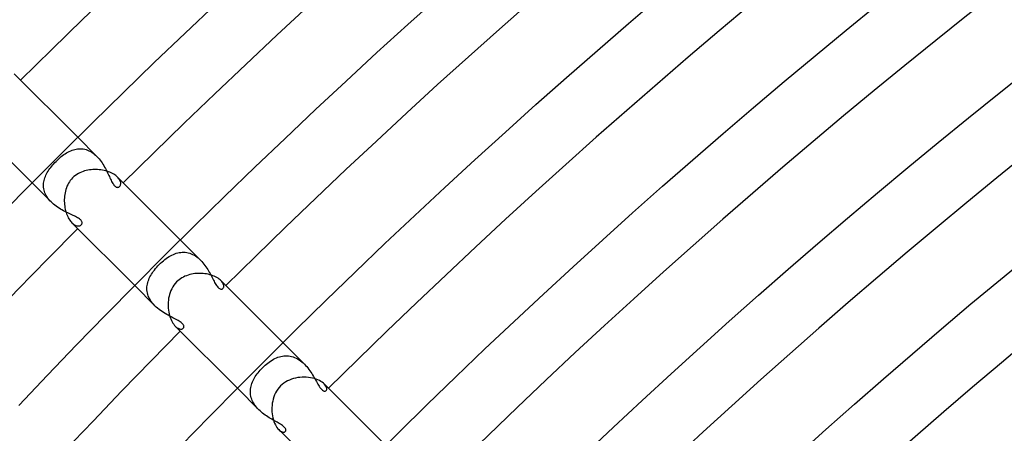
# Model space of a CAD drawing. Header units: millimetres. Extents: x -535 to 535, y -535 to 535.
# Tile 37 of 106: x -310 to -249, y 291 to 316. Entities that reach past the tile are written whole.
import ezdxf

# ---------------------------------------------------------------- set-up
doc = ezdxf.new("R2010")
doc.units = ezdxf.units.MM
doc.layers.add('HIDDEN', color=7, linetype='Continuous')
doc.layers.add('THICK', color=7, linetype='Continuous')

msp = doc.modelspace()

# ---------------------------------------------------------------- linework, layer by layer
at = {"layer": 'HIDDEN'}
for p, q in [((-304.991, 307.82), (-306.174, 309.002)), ((-307.352, 307.662), (-307.271, 307.733)), ((-307.271, 307.733), (-307.19, 307.801)), ((-307.19, 307.801), (-307.108, 307.865)), ((-307.108, 307.865), (-307.026, 307.926)), ((-307.026, 307.926), (-306.943, 307.982)), ((-306.943, 307.982), (-306.86, 308.035)), ((-306.86, 308.035), (-306.777, 308.083)), ((-306.777, 308.083), (-306.692, 308.127)), ((-306.692, 308.127), (-306.608, 308.166)), ((-306.608, 308.166), (-306.523, 308.2)), ((-306.523, 308.2), (-306.437, 308.23)), ((-306.437, 308.23), (-306.351, 308.254)), ((-306.351, 308.254), (-306.264, 308.272)), ((-306.264, 308.272), (-306.177, 308.286)), ((-306.177, 308.286), (-306.089, 308.293)), ((-306.089, 308.293), (-306.001, 308.294)), ((-306.001, 308.294), (-305.912, 308.289)), ((-305.912, 308.289), (-305.823, 308.278)), ((-305.823, 308.278), (-305.735, 308.26)), ((-305.735, 308.26), (-305.647, 308.236)), ((-305.647, 308.236), (-305.56, 308.205)), ((-305.56, 308.205), (-305.473, 308.168)), ((-305.473, 308.168), (-305.388, 308.124)), ((-305.388, 308.124), (-305.304, 308.074)), ((-305.304, 308.074), (-305.222, 308.018)), ((-305.222, 308.018), (-305.142, 307.956)), ((-305.142, 307.956), (-305.065, 307.89)), ((-305.065, 307.89), (-304.991, 307.819)), ((-304.991, 307.819), (-304.92, 307.745)), ((-304.92, 307.745), (-304.851, 307.667)), ((-307.903, 307.058), (-307.844, 307.135)), ((-307.844, 307.135), (-307.782, 307.212)), ((-307.782, 307.212), (-307.718, 307.289)), ((-307.718, 307.289), (-307.651, 307.364)), ((-307.651, 307.364), (-307.581, 307.438)), ((-307.581, 307.438), (-307.511, 307.511)), ((-307.511, 307.511), (-307.432, 307.588)), ((-307.432, 307.588), (-307.352, 307.662)), ((-304.851, 307.667), (-304.786, 307.586)), ((-304.786, 307.586), (-304.724, 307.503)), ((-304.724, 307.503), (-304.665, 307.418)), ((-304.665, 307.418), (-304.609, 307.332)), ((-304.609, 307.332), (-304.555, 307.244)), ((-304.555, 307.244), (-304.505, 307.156)), ((-304.505, 307.156), (-304.456, 307.068)), ((-308.237, 306.413), (-308.21, 306.496)), ((-308.21, 306.496), (-308.178, 306.578)), ((-308.178, 306.578), (-308.143, 306.659)), ((-308.143, 306.659), (-308.102, 306.74)), ((-308.102, 306.74), (-308.058, 306.82)), ((-308.058, 306.82), (-308.01, 306.9)), ((-308.01, 306.9), (-307.958, 306.979)), ((-307.958, 306.979), (-307.903, 307.058)), ((-304.456, 307.068), (-304.41, 306.981)), ((-304.41, 306.981), (-304.367, 306.894)), ((-304.367, 306.894), (-304.325, 306.808)), ((-304.325, 306.808), (-304.285, 306.724)), ((-304.285, 306.724), (-304.247, 306.641)), ((-304.247, 306.641), (-304.209, 306.561)), ((-304.209, 306.561), (-304.173, 306.483)), ((-304.173, 306.483), (-304.137, 306.407)), ((-303.656, 306.481), (-303.702, 306.531)), ((-303.615, 306.43), (-303.656, 306.481)), ((-307.819, 304.991), (-309.002, 306.174)), ((-308.294, 305.988), (-308.293, 306.075)), ((-308.288, 305.902), (-308.294, 305.988)), ((-308.293, 306.075), (-308.287, 306.16)), ((-308.277, 305.815), (-308.288, 305.902)), ((-308.287, 306.16), (-308.276, 306.245)), ((-308.276, 306.245), (-308.259, 306.329)), ((-308.259, 306.329), (-308.237, 306.413)), ((-304.137, 306.407), (-304.102, 306.335)), ((-304.102, 306.335), (-304.067, 306.266)), ((-304.067, 306.266), (-304.031, 306.201)), ((-304.031, 306.201), (-303.996, 306.142)), ((-303.996, 306.142), (-303.96, 306.088)), ((-303.96, 306.088), (-303.924, 306.041)), ((-303.924, 306.041), (-303.889, 306)), ((-303.889, 306), (-303.853, 305.967)), ((-303.853, 305.967), (-303.818, 305.94)), ((-303.818, 305.94), (-303.782, 305.92)), ((-303.782, 305.92), (-303.747, 305.906)), ((-303.747, 305.906), (-303.713, 305.9)), ((-303.713, 305.9), (-303.681, 305.899)), ((-303.681, 305.899), (-303.65, 305.904)), ((-303.65, 305.904), (-303.621, 305.915)), ((-303.621, 305.915), (-303.595, 305.93)), ((-303.582, 306.38), (-303.615, 306.43)), ((-303.595, 305.93), (-303.572, 305.95)), ((-303.555, 306.331), (-303.582, 306.38)), ((-303.572, 305.95), (-303.551, 305.974)), ((-303.533, 306.283), (-303.555, 306.331)), ((-303.551, 305.974), (-303.534, 306.002)), ((-303.534, 306.002), (-303.52, 306.034)), ((-303.518, 306.236), (-303.533, 306.283)), ((-303.52, 306.034), (-303.51, 306.069)), ((-303.508, 306.191), (-303.518, 306.236)), ((-303.51, 306.069), (-303.505, 306.107)), ((-303.504, 306.147), (-303.508, 306.191)), ((-303.505, 306.107), (-303.504, 306.147)), ((-308.259, 305.729), (-308.277, 305.815)), ((-308.235, 305.643), (-308.259, 305.729)), ((-308.204, 305.557), (-308.235, 305.643)), ((-308.167, 305.471), (-308.204, 305.557)), ((-308.123, 305.386), (-308.167, 305.471)), ((-308.073, 305.303), (-308.123, 305.386)), ((-308.018, 305.222), (-308.073, 305.303)), ((-307.957, 305.143), (-308.018, 305.222)), ((-307.891, 305.066), (-307.957, 305.143)), ((-307.819, 304.991), (-307.891, 305.066)), ((-307.745, 304.919), (-307.819, 304.991)), ((-307.666, 304.851), (-307.745, 304.919)), ((-307.585, 304.786), (-307.666, 304.851)), ((-307.501, 304.723), (-307.585, 304.786)), ((-307.415, 304.663), (-307.501, 304.723)), ((-307.327, 304.606), (-307.415, 304.663)), ((-307.238, 304.552), (-307.327, 304.606)), ((-307.148, 304.5), (-307.238, 304.552)), ((-307.058, 304.451), (-307.148, 304.5)), ((-306.969, 304.404), (-307.058, 304.451)), ((-306.88, 304.36), (-306.969, 304.404)), ((-306.792, 304.317), (-306.88, 304.36)), ((-306.706, 304.276), (-306.792, 304.317)), ((-306.621, 304.237), (-306.706, 304.276)), ((-306.539, 304.199), (-306.621, 304.237)), ((-306.459, 304.162), (-306.539, 304.199)), ((-306.383, 304.126), (-306.459, 304.162)), ((-306.31, 304.09), (-306.383, 304.126)), ((-306.242, 304.054), (-306.31, 304.09)), ((-306.179, 304.018), (-306.242, 304.054)), ((-306.53, 303.702), (-306.48, 303.655)), ((-306.48, 303.655), (-306.429, 303.615)), ((-306.429, 303.615), (-306.379, 303.581)), ((-306.379, 303.581), (-306.329, 303.554)), ((-306.329, 303.554), (-306.281, 303.533)), ((-306.281, 303.533), (-306.234, 303.517)), ((-306.234, 303.517), (-306.189, 303.508)), ((-306.189, 303.508), (-306.146, 303.504)), ((-306.121, 303.983), (-306.179, 304.018)), ((-306.146, 303.504), (-306.105, 303.505)), ((-306.07, 303.947), (-306.121, 303.983)), ((-306.105, 303.505), (-306.067, 303.51)), ((-306.025, 303.911), (-306.07, 303.947)), ((-306.067, 303.51), (-306.033, 303.52)), ((-306.033, 303.52), (-306.001, 303.534)), ((-305.986, 303.875), (-306.025, 303.911)), ((-306.001, 303.534), (-305.974, 303.551)), ((-305.955, 303.838), (-305.986, 303.875)), ((-305.974, 303.551), (-305.95, 303.572)), ((-305.93, 303.802), (-305.955, 303.838)), ((-305.95, 303.572), (-305.932, 303.593)), ((-305.932, 303.593), (-305.917, 303.616)), ((-305.913, 303.767), (-305.93, 303.802)), ((-305.917, 303.616), (-305.907, 303.642)), ((-305.903, 303.733), (-305.913, 303.767)), ((-305.907, 303.642), (-305.9, 303.67)), ((-305.899, 303.701), (-305.903, 303.733)), ((-305.9, 303.67), (-305.899, 303.701)), ((-298.555, 301.383), (-299.81, 302.638)), ((-300.595, 301.547), (-300.507, 301.603)), ((-300.507, 301.603), (-300.418, 301.655)), ((-300.418, 301.655), (-300.329, 301.702)), ((-300.329, 301.702), (-300.239, 301.744)), ((-300.239, 301.744), (-300.148, 301.781)), ((-300.148, 301.781), (-300.057, 301.812)), ((-300.057, 301.812), (-299.966, 301.837)), ((-299.966, 301.837), (-299.874, 301.857)), ((-299.874, 301.857), (-299.782, 301.87)), ((-299.782, 301.87), (-299.69, 301.878)), ((-299.69, 301.878), (-299.597, 301.878)), ((-299.597, 301.878), (-299.504, 301.873)), ((-299.504, 301.873), (-299.411, 301.86)), ((-299.411, 301.86), (-299.319, 301.841)), ((-299.319, 301.841), (-299.227, 301.814)), ((-299.227, 301.814), (-299.136, 301.781)), ((-299.136, 301.781), (-299.047, 301.742)), ((-299.047, 301.742), (-298.959, 301.696)), ((-298.959, 301.696), (-298.873, 301.644)), ((-298.873, 301.644), (-298.789, 301.585)), ((-298.789, 301.585), (-298.708, 301.522)), ((-301.273, 300.946), (-301.194, 301.032)), ((-301.194, 301.032), (-301.114, 301.114)), ((-301.114, 301.114), (-301.029, 301.197)), ((-301.029, 301.197), (-300.944, 301.275)), ((-300.944, 301.275), (-300.858, 301.349)), ((-300.858, 301.349), (-300.771, 301.419)), ((-300.771, 301.419), (-300.683, 301.485)), ((-300.683, 301.485), (-300.595, 301.547)), ((-298.708, 301.522), (-298.629, 301.454)), ((-298.629, 301.454), (-298.554, 301.382)), ((-298.554, 301.382), (-298.482, 301.307)), ((-298.482, 301.307), (-298.412, 301.228)), ((-298.412, 301.228), (-298.346, 301.147)), ((-298.346, 301.147), (-298.283, 301.064)), ((-298.283, 301.064), (-298.224, 300.979)), ((-298.224, 300.979), (-298.167, 300.894)), ((-301.694, 300.346), (-301.648, 300.431)), ((-301.648, 300.431), (-301.598, 300.516)), ((-301.598, 300.516), (-301.543, 300.601)), ((-301.543, 300.601), (-301.483, 300.687)), ((-301.483, 300.687), (-301.418, 300.773)), ((-301.418, 300.773), (-301.348, 300.859)), ((-301.348, 300.859), (-301.273, 300.946)), ((-298.167, 300.894), (-298.113, 300.808)), ((-298.113, 300.808), (-298.061, 300.723)), ((-298.061, 300.723), (-298.012, 300.637)), ((-298.012, 300.637), (-297.965, 300.552)), ((-297.965, 300.552), (-297.921, 300.469)), ((-297.921, 300.469), (-297.878, 300.387)), ((-297.878, 300.387), (-297.837, 300.307)), ((-301.383, 298.555), (-302.638, 299.81)), ((-301.876, 299.724), (-301.866, 299.815)), ((-301.866, 299.815), (-301.851, 299.906)), ((-301.851, 299.906), (-301.83, 299.996)), ((-301.83, 299.996), (-301.803, 300.085)), ((-301.803, 300.085), (-301.772, 300.173)), ((-301.772, 300.173), (-301.735, 300.26)), ((-301.735, 300.26), (-301.694, 300.346)), ((-297.837, 300.307), (-297.797, 300.229)), ((-297.797, 300.229), (-297.759, 300.154)), ((-297.759, 300.154), (-297.721, 300.082)), ((-297.721, 300.082), (-297.683, 300.011)), ((-297.683, 300.011), (-297.645, 299.944)), ((-297.645, 299.944), (-297.607, 299.88)), ((-297.607, 299.88), (-297.569, 299.82)), ((-297.569, 299.82), (-297.53, 299.766)), ((-297.53, 299.766), (-297.49, 299.718)), ((-297.241, 300.065), (-297.291, 300.12)), ((-297.2, 300.011), (-297.241, 300.065)), ((-297.167, 299.958), (-297.2, 300.011)), ((-297.142, 299.905), (-297.167, 299.958)), ((-297.125, 299.855), (-297.142, 299.905)), ((-297.116, 299.807), (-297.125, 299.855)), ((-297.118, 299.722), (-297.114, 299.763)), ((-297.114, 299.763), (-297.116, 299.807)), ((-301.879, 299.632), (-301.876, 299.724)), ((-301.876, 299.539), (-301.879, 299.632)), ((-301.866, 299.446), (-301.876, 299.539)), ((-301.849, 299.353), (-301.866, 299.446)), ((-301.824, 299.259), (-301.849, 299.353)), ((-301.793, 299.166), (-301.824, 299.259)), ((-301.754, 299.073), (-301.793, 299.166)), ((-297.49, 299.718), (-297.452, 299.677)), ((-297.452, 299.677), (-297.414, 299.645)), ((-297.414, 299.645), (-297.377, 299.619)), ((-297.377, 299.619), (-297.341, 299.601)), ((-297.341, 299.601), (-297.307, 299.59)), ((-297.307, 299.59), (-297.273, 299.586)), ((-297.273, 299.586), (-297.242, 299.588)), ((-297.242, 299.588), (-297.214, 299.595)), ((-297.214, 299.595), (-297.189, 299.609)), ((-297.189, 299.609), (-297.166, 299.627)), ((-297.166, 299.627), (-297.145, 299.654)), ((-297.145, 299.654), (-297.128, 299.685)), ((-297.128, 299.685), (-297.118, 299.722)), ((-301.709, 298.983), (-301.754, 299.073)), ((-301.656, 298.893), (-301.709, 298.983)), ((-301.597, 298.804), (-301.656, 298.893)), ((-301.531, 298.718), (-301.597, 298.804)), ((-301.459, 298.635), (-301.531, 298.718)), ((-301.383, 298.554), (-301.459, 298.635)), ((-301.301, 298.476), (-301.383, 298.554)), ((-301.215, 298.402), (-301.301, 298.476)), ((-301.125, 298.33), (-301.215, 298.402)), ((-301.033, 298.261), (-301.125, 298.33)), ((-300.939, 298.196), (-301.033, 298.261)), ((-300.844, 298.135), (-300.939, 298.196)), ((-300.748, 298.076), (-300.844, 298.135)), ((-300.652, 298.02), (-300.748, 298.076)), ((-300.556, 297.967), (-300.652, 298.02)), ((-300.461, 297.917), (-300.556, 297.967)), ((-300.367, 297.868), (-300.461, 297.917)), ((-300.276, 297.821), (-300.367, 297.868)), ((-300.188, 297.776), (-300.276, 297.821)), ((-300.103, 297.732), (-300.188, 297.776)), ((-300.022, 297.689), (-300.103, 297.732)), ((-299.947, 297.647), (-300.022, 297.689)), ((-299.877, 297.605), (-299.947, 297.647)), ((-299.813, 297.563), (-299.877, 297.605)), ((-299.756, 297.522), (-299.813, 297.563)), ((-299.707, 297.481), (-299.756, 297.522)), ((-299.666, 297.44), (-299.707, 297.481)), ((-299.635, 297.401), (-299.666, 297.44)), ((-299.612, 297.365), (-299.635, 297.401)), ((-299.598, 297.333), (-299.612, 297.365)), ((-299.589, 297.303), (-299.598, 297.333)), ((-300.119, 297.291), (-300.063, 297.24)), ((-300.063, 297.24), (-300.008, 297.198)), ((-300.008, 297.198), (-299.953, 297.165)), ((-299.953, 297.165), (-299.901, 297.14)), ((-299.901, 297.14), (-299.851, 297.124)), ((-299.851, 297.124), (-299.803, 297.115)), ((-299.803, 297.115), (-299.76, 297.114)), ((-299.76, 297.114), (-299.719, 297.118)), ((-299.719, 297.118), (-299.684, 297.129)), ((-299.684, 297.129), (-299.653, 297.145)), ((-299.653, 297.145), (-299.627, 297.166)), ((-299.627, 297.166), (-299.614, 297.181)), ((-299.614, 297.181), (-299.603, 297.197)), ((-299.603, 297.197), (-299.595, 297.215)), ((-299.595, 297.215), (-299.589, 297.234)), ((-299.586, 297.277), (-299.589, 297.303)), ((-299.589, 297.234), (-299.586, 297.254)), ((-299.586, 297.254), (-299.586, 297.277)), ((-292.116, 294.945), (-293.446, 296.274)), ((-294.634, 294.793), (-294.552, 294.868)), ((-294.552, 294.868), (-294.468, 294.94)), ((-294.468, 294.94), (-294.383, 295.008)), ((-294.383, 295.008), (-294.296, 295.072)), ((-294.296, 295.072), (-294.209, 295.133)), ((-294.209, 295.133), (-294.121, 295.189)), ((-294.121, 295.189), (-294.032, 295.24)), ((-294.032, 295.24), (-293.942, 295.287)), ((-293.942, 295.287), (-293.851, 295.328)), ((-293.851, 295.328), (-293.759, 295.365)), ((-293.759, 295.365), (-293.667, 295.396)), ((-293.667, 295.396), (-293.573, 295.421)), ((-293.573, 295.421), (-293.48, 295.441)), ((-293.48, 295.441), (-293.385, 295.454)), ((-293.385, 295.454), (-293.29, 295.461)), ((-293.29, 295.461), (-293.195, 295.461)), ((-293.195, 295.461), (-293.1, 295.455)), ((-293.1, 295.455), (-293.004, 295.442)), ((-293.004, 295.442), (-292.909, 295.422)), ((-292.909, 295.422), (-292.814, 295.394)), ((-292.814, 295.394), (-292.72, 295.36)), ((-292.72, 295.36), (-292.628, 295.318)), ((-292.628, 295.318), (-292.537, 295.271)), ((-292.537, 295.271), (-292.448, 295.216)), ((-292.448, 295.216), (-292.36, 295.156)), ((-292.36, 295.156), (-292.275, 295.09)), ((-292.275, 295.09), (-292.194, 295.019)), ((-292.194, 295.019), (-292.116, 294.944)), ((-292.116, 294.944), (-292.041, 294.866)), ((-292.041, 294.866), (-291.97, 294.785)), ((-295.105, 294.25), (-295.047, 294.331)), ((-295.047, 294.331), (-294.987, 294.41)), ((-294.987, 294.41), (-294.923, 294.489)), ((-294.923, 294.489), (-294.856, 294.566)), ((-294.856, 294.566), (-294.786, 294.641)), ((-294.786, 294.641), (-294.715, 294.715)), ((-294.715, 294.715), (-294.634, 294.793)), ((-291.97, 294.785), (-291.901, 294.702)), ((-291.901, 294.702), (-291.836, 294.617)), ((-291.836, 294.617), (-291.774, 294.531)), ((-291.774, 294.531), (-291.715, 294.444)), ((-291.715, 294.444), (-291.659, 294.356)), ((-291.659, 294.356), (-291.605, 294.27)), ((-291.605, 294.27), (-291.554, 294.183)), ((-295.421, 293.575), (-295.397, 293.662)), ((-295.397, 293.662), (-295.369, 293.748)), ((-295.369, 293.748), (-295.336, 293.834)), ((-295.336, 293.834), (-295.298, 293.918)), ((-295.298, 293.918), (-295.256, 294.003)), ((-295.256, 294.003), (-295.209, 294.086)), ((-295.209, 294.086), (-295.159, 294.168)), ((-295.159, 294.168), (-295.105, 294.25)), ((-291.554, 294.183), (-291.505, 294.098)), ((-291.505, 294.098), (-291.458, 294.015)), ((-291.458, 294.015), (-291.412, 293.934)), ((-291.412, 293.934), (-291.368, 293.855)), ((-291.368, 293.855), (-291.326, 293.78)), ((-291.326, 293.78), (-291.284, 293.708)), ((-291.284, 293.708), (-291.243, 293.638)), ((-290.824, 293.646), (-290.882, 293.71)), ((-290.78, 293.583), (-290.824, 293.646)), ((-294.945, 292.116), (-296.274, 293.446)), ((-295.462, 293.221), (-295.46, 293.31)), ((-295.458, 293.131), (-295.462, 293.221)), ((-295.46, 293.31), (-295.452, 293.399)), ((-295.448, 293.041), (-295.458, 293.131)), ((-295.452, 293.399), (-295.439, 293.487)), ((-295.431, 292.952), (-295.448, 293.041)), ((-295.439, 293.487), (-295.421, 293.575)), ((-291.243, 293.638), (-291.198, 293.567)), ((-291.198, 293.567), (-291.15, 293.497)), ((-291.15, 293.497), (-291.099, 293.43)), ((-291.099, 293.43), (-291.045, 293.371)), ((-291.045, 293.371), (-290.991, 293.323)), ((-290.991, 293.323), (-290.941, 293.291)), ((-290.941, 293.291), (-290.895, 293.273)), ((-290.895, 293.273), (-290.855, 293.266)), ((-290.855, 293.266), (-290.821, 293.269)), ((-290.821, 293.269), (-290.791, 293.28)), ((-290.791, 293.28), (-290.766, 293.299)), ((-290.75, 293.522), (-290.78, 293.583)), ((-290.766, 293.299), (-290.743, 293.329)), ((-290.732, 293.466), (-290.75, 293.522)), ((-290.743, 293.329), (-290.73, 293.368)), ((-290.726, 293.414), (-290.732, 293.466)), ((-290.73, 293.368), (-290.726, 293.414)), ((-295.409, 292.862), (-295.431, 292.952)), ((-295.38, 292.774), (-295.409, 292.862)), ((-295.345, 292.686), (-295.38, 292.774)), ((-295.304, 292.599), (-295.345, 292.686)), ((-295.257, 292.512), (-295.304, 292.599)), ((-295.204, 292.429), (-295.257, 292.512)), ((-295.146, 292.347), (-295.204, 292.429)), ((-295.083, 292.268), (-295.146, 292.347)), ((-295.016, 292.191), (-295.083, 292.268)), ((-294.944, 292.116), (-295.016, 292.191)), ((-294.869, 292.044), (-294.944, 292.116)), ((-294.792, 291.975), (-294.869, 292.044)), ((-294.712, 291.909), (-294.792, 291.975)), ((-294.63, 291.846), (-294.712, 291.909)), ((-294.547, 291.786), (-294.63, 291.846)), ((-294.464, 291.728), (-294.547, 291.786)), ((-294.379, 291.673), (-294.464, 291.728)), ((-294.295, 291.621), (-294.379, 291.673)), ((-294.211, 291.57), (-294.295, 291.621)), ((-294.128, 291.522), (-294.211, 291.57)), ((-294.047, 291.475), (-294.128, 291.522)), ((-293.967, 291.431), (-294.047, 291.475)), ((-293.89, 291.388), (-293.967, 291.431)), ((-293.815, 291.346), (-293.89, 291.388)), ((-293.743, 291.305), (-293.815, 291.346)), ((-293.673, 291.264), (-293.743, 291.305)), ((-293.605, 291.223), (-293.673, 291.264)), ((-293.542, 291.181), (-293.605, 291.223)), ((-293.71, 290.882), (-293.653, 290.83)), ((-293.653, 290.83), (-293.596, 290.789)), ((-293.596, 290.789), (-293.541, 290.758)), ((-293.483, 291.14), (-293.542, 291.181)), ((-293.541, 290.758), (-293.49, 290.738)), ((-293.49, 290.738), (-293.441, 290.728)), ((-293.43, 291.099), (-293.483, 291.14)), ((-293.441, 290.728), (-293.397, 290.726)), ((-293.384, 291.058), (-293.43, 291.099)), ((-293.397, 290.726), (-293.359, 290.732)), ((-293.346, 291.018), (-293.384, 291.058)), ((-293.359, 290.732), (-293.326, 290.746)), ((-293.315, 290.98), (-293.346, 291.018)), ((-293.326, 290.746), (-293.299, 290.766)), ((-293.292, 290.942), (-293.315, 290.98)), ((-293.299, 290.766), (-293.282, 290.787)), ((-293.276, 290.907), (-293.292, 290.942)), ((-293.282, 290.787), (-293.271, 290.813)), ((-293.268, 290.873), (-293.276, 290.907)), ((-293.271, 290.813), (-293.266, 290.841)), ((-293.266, 290.841), (-293.268, 290.873))]:
    msp.add_line(p, q, dxfattribs=at)
at = {"layer": 'THICK'}
for p, q in [((-285.693, 315.999), (-283.76, 317.736)), ((-272.027, 316.054), (-270.094, 317.708)), ((-299.514, 315.462), (-297.585, 317.283)), ((-258.532, 315.635), (-256.602, 317.206)), ((-287.615, 314.251), (-285.693, 315.999)), ((-273.95, 314.389), (-272.027, 316.054)), ((-260.452, 314.052), (-258.532, 315.635)), ((-301.433, 313.629), (-299.514, 315.462)), ((-289.527, 312.49), (-287.615, 314.251)), ((-275.862, 312.712), (-273.95, 314.389)), ((-262.363, 312.457), (-260.452, 314.052)), ((-303.341, 311.784), (-301.433, 313.629)), ((-249.044, 311.734), (-247.138, 313.247)), ((-306.174, 309.002), (-310.115, 312.944)), ((-277.765, 311.024), (-275.862, 312.712)), ((-291.428, 310.718), (-289.527, 312.49)), ((-264.264, 310.851), (-262.363, 312.457)), ((-305.237, 309.928), (-303.341, 311.784)), ((-250.941, 310.209), (-249.044, 311.734)), ((-279.657, 309.323), (-277.765, 311.024)), ((-266.156, 309.233), (-264.264, 310.851)), ((-293.318, 308.935), (-291.428, 310.718)), ((-252.829, 308.672), (-250.941, 310.209)), ((-309.002, 306.174), (-312.944, 310.115)), ((-307.122, 308.06), (-305.237, 309.928)), ((-295.197, 307.14), (-293.318, 308.935)), ((-281.539, 307.612), (-279.657, 309.323)), ((-268.037, 307.604), (-266.156, 309.233)), ((-254.707, 307.124), (-252.829, 308.672)), ((-308.995, 306.181), (-307.122, 308.06)), ((-297.065, 305.333), (-295.197, 307.14)), ((-283.41, 305.889), (-281.539, 307.612)), ((-269.909, 305.963), (-268.037, 307.604)), ((-256.576, 305.565), (-254.707, 307.124)), ((-306.489, 306.489), (-306.562, 306.41)), ((-306.405, 306.566), (-306.489, 306.489)), ((-306.316, 306.638), (-306.405, 306.566)), ((-306.223, 306.701), (-306.316, 306.638)), ((-306.129, 306.758), (-306.223, 306.701)), ((-306.033, 306.806), (-306.129, 306.758)), ((-305.936, 306.848), (-306.033, 306.806)), ((-305.84, 306.884), (-305.936, 306.848)), ((-305.744, 306.915), (-305.84, 306.884)), ((-305.646, 306.94), (-305.744, 306.915)), ((-305.547, 306.962), (-305.646, 306.94)), ((-305.447, 306.978), (-305.547, 306.962)), ((-305.345, 306.991), (-305.447, 306.978)), ((-305.244, 306.999), (-305.345, 306.991)), ((-305.142, 307.003), (-305.244, 306.999)), ((-305.04, 307.003), (-305.142, 307.003)), ((-304.939, 306.999), (-305.04, 307.003)), ((-304.838, 306.992), (-304.939, 306.999)), ((-304.738, 306.98), (-304.838, 306.992)), ((-304.639, 306.964), (-304.738, 306.98)), ((-304.541, 306.945), (-304.639, 306.964)), ((-304.446, 306.922), (-304.541, 306.945)), ((-304.353, 306.895), (-304.446, 306.922)), ((-304.263, 306.865), (-304.353, 306.895)), ((-304.177, 306.832), (-304.263, 306.865)), ((-304.094, 306.796), (-304.177, 306.832)), ((-304.016, 306.756), (-304.094, 306.796)), ((-303.942, 306.715), (-304.016, 306.756)), ((-303.873, 306.671), (-303.942, 306.715)), ((-303.811, 306.625), (-303.873, 306.671)), ((-303.754, 306.579), (-303.811, 306.625)), ((-303.702, 306.531), (-303.754, 306.579)), ((-299.81, 302.638), (-303.702, 306.531)), ((-310.857, 304.29), (-308.995, 306.181)), ((-306.875, 305.866), (-306.908, 305.767)), ((-306.837, 305.964), (-306.875, 305.866)), ((-306.794, 306.059), (-306.837, 305.964)), ((-306.745, 306.152), (-306.794, 306.059)), ((-306.69, 306.242), (-306.745, 306.152)), ((-306.629, 306.328), (-306.69, 306.242)), ((-306.562, 306.41), (-306.629, 306.328)), ((-285.271, 304.154), (-283.41, 305.889)), ((-271.77, 304.311), (-269.909, 305.963)), ((-306.999, 305.253), (-307.003, 305.149)), ((-306.99, 305.357), (-306.999, 305.253)), ((-306.976, 305.461), (-306.99, 305.357)), ((-306.958, 305.564), (-306.976, 305.461)), ((-306.935, 305.666), (-306.958, 305.564)), ((-306.908, 305.767), (-306.935, 305.666)), ((-298.922, 303.516), (-297.065, 305.333)), ((-258.435, 303.994), (-256.576, 305.565)), ((-307.003, 305.149), (-307.003, 305.045)), ((-307.003, 305.045), (-307, 304.941)), ((-307, 304.941), (-306.992, 304.838)), ((-306.992, 304.838), (-306.98, 304.737)), ((-306.98, 304.737), (-306.964, 304.637)), ((-306.964, 304.637), (-306.944, 304.539)), ((-306.944, 304.539), (-306.921, 304.443)), ((-306.921, 304.443), (-306.894, 304.349)), ((-306.894, 304.349), (-306.863, 304.259)), ((-306.863, 304.259), (-306.83, 304.172)), ((-306.83, 304.172), (-306.794, 304.09)), ((-306.794, 304.09), (-306.755, 304.013)), ((-287.121, 302.408), (-285.271, 304.154)), ((-273.621, 302.647), (-271.77, 304.311)), ((-306.755, 304.013), (-306.713, 303.94)), ((-306.713, 303.94), (-306.669, 303.871)), ((-306.669, 303.871), (-306.624, 303.809)), ((-306.624, 303.809), (-306.578, 303.752)), ((-306.578, 303.752), (-306.53, 303.702)), ((-302.638, 299.81), (-306.531, 303.702)), ((-300.768, 301.687), (-298.922, 303.516)), ((-260.285, 302.412), (-258.435, 303.994)), ((-288.96, 300.651), (-287.121, 302.408)), ((-275.462, 300.973), (-273.621, 302.647)), ((-262.125, 300.818), (-260.285, 302.412)), ((-302.602, 299.846), (-300.768, 301.687)), ((-248.962, 300.197), (-247.126, 301.71)), ((-277.293, 299.287), (-275.462, 300.973)), ((-299.526, 300.384), (-299.621, 300.339)), ((-299.429, 300.424), (-299.526, 300.384)), ((-299.33, 300.459), (-299.429, 300.424)), ((-299.229, 300.489), (-299.33, 300.459)), ((-299.126, 300.514), (-299.229, 300.489)), ((-299.022, 300.534), (-299.126, 300.514)), ((-298.916, 300.549), (-299.022, 300.534)), ((-298.81, 300.559), (-298.916, 300.549)), ((-298.704, 300.565), (-298.81, 300.559)), ((-298.597, 300.567), (-298.704, 300.565)), ((-298.49, 300.564), (-298.597, 300.567)), ((-298.385, 300.556), (-298.49, 300.564)), ((-298.28, 300.544), (-298.385, 300.556)), ((-298.177, 300.528), (-298.28, 300.544)), ((-298.076, 300.508), (-298.177, 300.528)), ((-297.978, 300.483), (-298.076, 300.508)), ((-297.882, 300.455), (-297.978, 300.483)), ((-297.79, 300.422), (-297.882, 300.455)), ((-297.701, 300.387), (-297.79, 300.422)), ((-297.618, 300.348), (-297.701, 300.387)), ((-290.789, 298.883), (-288.96, 300.651)), ((-263.955, 299.214), (-262.125, 300.818)), ((-304.426, 297.995), (-302.602, 299.846)), ((-300.208, 299.837), (-300.278, 299.729)), ((-300.128, 299.94), (-300.208, 299.837)), ((-300.037, 300.037), (-300.128, 299.94)), ((-299.964, 300.106), (-300.037, 300.037)), ((-299.884, 300.172), (-299.964, 300.106)), ((-299.8, 300.233), (-299.884, 300.172)), ((-299.712, 300.289), (-299.8, 300.233)), ((-299.621, 300.339), (-299.712, 300.289)), ((-297.541, 300.306), (-297.618, 300.348)), ((-297.469, 300.262), (-297.541, 300.306)), ((-297.403, 300.216), (-297.469, 300.262)), ((-297.344, 300.168), (-297.403, 300.216)), ((-297.291, 300.12), (-297.344, 300.168)), ((-293.446, 296.274), (-297.291, 300.12)), ((-250.788, 298.672), (-248.962, 300.197)), ((-300.51, 299.144), (-300.534, 299.022)), ((-300.479, 299.266), (-300.51, 299.144)), ((-300.44, 299.386), (-300.479, 299.266)), ((-300.394, 299.503), (-300.44, 299.386)), ((-300.341, 299.618), (-300.394, 299.503)), ((-300.278, 299.729), (-300.341, 299.618)), ((-279.114, 297.59), (-277.293, 299.287)), ((-265.775, 297.598), (-263.955, 299.214)), ((-300.562, 298.774), (-300.567, 298.651)), ((-300.567, 298.651), (-300.565, 298.528)), ((-300.551, 298.898), (-300.562, 298.774)), ((-300.534, 299.022), (-300.551, 298.898)), ((-292.607, 297.103), (-290.789, 298.883)), ((-252.606, 297.137), (-250.788, 298.672)), ((-306.238, 296.132), (-304.426, 297.995)), ((-300.565, 298.528), (-300.558, 298.406)), ((-300.558, 298.406), (-300.545, 298.287)), ((-300.545, 298.287), (-300.527, 298.171)), ((-300.527, 298.171), (-300.503, 298.057)), ((-300.503, 298.057), (-300.475, 297.948)), ((-300.475, 297.948), (-300.441, 297.842)), ((-300.441, 297.842), (-300.404, 297.742)), ((-300.404, 297.742), (-300.363, 297.649)), ((-300.363, 297.649), (-300.318, 297.562)), ((-300.318, 297.562), (-300.271, 297.483)), ((-300.271, 297.483), (-300.222, 297.41)), ((-300.222, 297.41), (-300.171, 297.346)), ((-300.171, 297.346), (-300.119, 297.291)), ((-280.924, 295.881), (-279.114, 297.59)), ((-267.585, 295.971), (-265.775, 297.598)), ((-296.274, 293.446), (-300.119, 297.291)), ((-294.414, 295.313), (-292.607, 297.103)), ((-254.414, 295.59), (-252.606, 297.137)), ((-308.039, 294.258), (-306.238, 296.132)), ((-282.724, 294.162), (-280.924, 295.881)), ((-269.386, 294.333), (-267.585, 295.971)), ((-256.212, 294.033), (-254.414, 295.59)), ((-296.209, 293.511), (-294.414, 295.313)), ((-309.828, 292.374), (-308.039, 294.258)), ((-271.176, 292.685), (-269.386, 294.333)), ((-293.492, 293.68), (-293.589, 293.589)), ((-293.387, 293.762), (-293.492, 293.68)), ((-293.276, 293.836), (-293.387, 293.762)), ((-293.16, 293.901), (-293.276, 293.836)), ((-293.04, 293.957), (-293.16, 293.901)), ((-292.915, 294.006), (-293.04, 293.957)), ((-292.788, 294.046), (-292.915, 294.006)), ((-292.658, 294.078), (-292.788, 294.046)), ((-292.527, 294.103), (-292.658, 294.078)), ((-292.394, 294.12), (-292.527, 294.103)), ((-292.261, 294.13), (-292.394, 294.12)), ((-292.129, 294.132), (-292.261, 294.13)), ((-291.997, 294.127), (-292.129, 294.132)), ((-291.868, 294.116), (-291.997, 294.127)), ((-291.741, 294.098), (-291.868, 294.116)), ((-291.618, 294.073), (-291.741, 294.098)), ((-291.499, 294.043), (-291.618, 294.073)), ((-291.386, 294.007), (-291.499, 294.043)), ((-291.281, 293.966), (-291.386, 294.007)), ((-291.182, 293.92), (-291.281, 293.966)), ((-291.092, 293.871), (-291.182, 293.92)), ((-291.012, 293.819), (-291.092, 293.871)), ((-290.942, 293.765), (-291.012, 293.819)), ((-290.882, 293.71), (-290.942, 293.765)), ((-287.082, 289.91), (-290.882, 293.71)), ((-284.513, 292.432), (-282.724, 294.162)), ((-258.001, 292.465), (-256.212, 294.033)), ((-297.994, 291.699), (-296.209, 293.511)), ((-293.905, 293.153), (-293.961, 293.031)), ((-293.839, 293.27), (-293.905, 293.153)), ((-293.765, 293.383), (-293.839, 293.27)), ((-293.681, 293.489), (-293.765, 293.383)), ((-293.589, 293.589), (-293.681, 293.489)), ((-294.105, 292.515), (-294.121, 292.382)), ((-294.081, 292.647), (-294.105, 292.515)), ((-294.049, 292.777), (-294.081, 292.647)), ((-294.009, 292.905), (-294.049, 292.777)), ((-293.961, 293.031), (-294.009, 292.905)), ((-286.291, 290.691), (-284.513, 292.432)), ((-272.957, 291.025), (-271.176, 292.685)), ((-259.78, 290.885), (-258.001, 292.465)), ((-294.13, 292.249), (-294.132, 292.116)), ((-294.132, 292.116), (-294.127, 291.985)), ((-294.121, 292.382), (-294.13, 292.249)), ((-294.127, 291.985), (-294.115, 291.856)), ((-294.115, 291.856), (-294.096, 291.73)), ((-299.768, 289.876), (-297.994, 291.699)), ((-294.096, 291.73), (-294.071, 291.608)), ((-294.071, 291.608), (-294.041, 291.491)), ((-294.041, 291.491), (-294.004, 291.379)), ((-294.004, 291.379), (-293.963, 291.274)), ((-293.963, 291.274), (-293.918, 291.178)), ((-293.918, 291.178), (-293.869, 291.09)), ((-293.869, 291.09), (-293.818, 291.01)), ((-293.818, 291.01), (-293.764, 290.941)), ((-293.764, 290.941), (-293.71, 290.882)), ((-289.91, 287.082), (-293.71, 290.882)), ((-288.059, 288.939), (-286.291, 290.691)), ((-274.727, 289.355), (-272.957, 291.025)), ((-261.55, 289.295), (-259.78, 290.885))]:
    msp.add_line(p, q, dxfattribs=at)
for radius, start, end in [(440, 90.26045, 134.73956), (431, 90.26589, 134.73412), (422, 90.27156, 134.72845), (413, 90.27746, 134.72255), (404, 90.28365, 134.71636), (395, 90.29013, 134.70988), (386, 90.29689, 134.70312), (377, 90.30394, 134.69602), (368, 90.31138, 134.68863), (359, 90.31918, 134.68078), (431, 135.26588, 179.73411), (422, 135.27155, 179.72844)]:
    msp.add_arc((0, 0), radius, start, end, dxfattribs=at)

doc.saveas('drawing.dxf')
